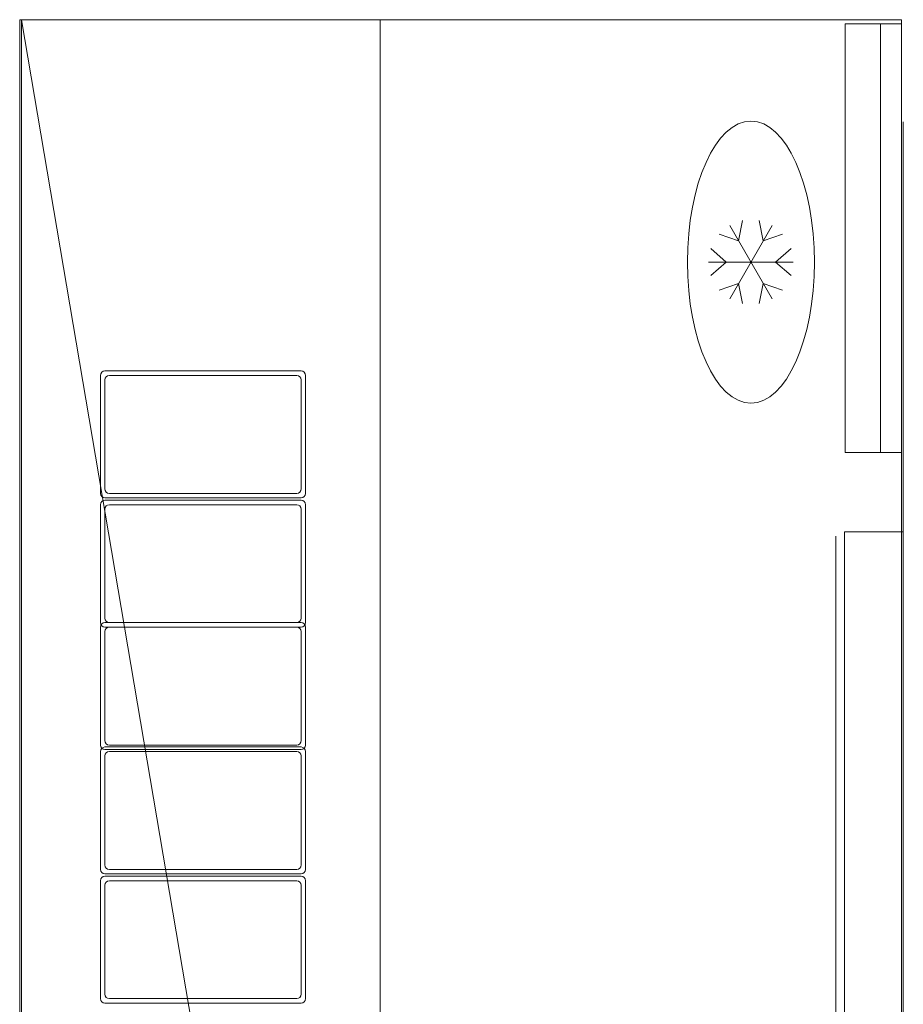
# Model space of a CAD drawing. Extents: x -750 to 58062, y -2404 to 18333.
# Tile 64 of 91: x 18759 to 19512, y 14338 to 15177. Entities that reach past the tile are written whole.
import ezdxf

# ---------------------------------------------------------------- set-up
doc = ezdxf.new("R2010")
doc.units = 0
doc.header["$MEASUREMENT"] = 0
doc.layers.add('GREY SCALE', color=9, linetype='Continuous', lineweight=0, true_color=0x808080)
doc.layers.add('GREYSCALE', color=9, linetype='Continuous', lineweight=0, true_color=0x808080)

# ---------------------------------------------------------------- blocks, each defined once
blk = doc.blocks.new('FLOOR PLAN')
at = {"layer": 'GREYSCALE'}
for p, q in [((18758.85, 13373.06), (18758.85, 15177.43)), ((18758.85, 15177.43), (19510.66, 15177.43)), ((18760.35, 15177.43), (18760.35, 13875.41)), ((19066.09, 13373.06), (18760.35, 15177.43)), ((18760.35, 13373.06), (18760.35, 15177.43)), ((19066.09, 15177.43), (19066.09, 13373.06)), ((19510.66, 15177.43), (19510.66, 13373.06)), ((19512.07, 15090.31), (19512.07, 13586.67)), ((18827.66, 14773.49), (18827.66, 14874.06)), ((18827.66, 14773.49), (18827.66, 14874.06)), ((18831.48, 14877.88), (18998.77, 14877.88)), ((18831.48, 14877.88), (18998.77, 14877.88)), ((18831.48, 14777.31), (18831.48, 14870.25)), ((18831.48, 14777.31), (18831.48, 14870.25)), ((18835.3, 14874.06), (18994.95, 14874.06)), ((18835.3, 14874.06), (18994.95, 14874.06)), ((18998.77, 14870.25), (18998.77, 14777.31)), ((18998.77, 14870.25), (18998.77, 14777.31)), ((19002.58, 14874.06), (19002.58, 14773.49)), ((19002.58, 14874.06), (19002.58, 14773.49)), ((18998.77, 14769.67), (18831.48, 14769.67)), ((18998.77, 14769.67), (18831.48, 14769.67)), ((18994.95, 14773.49), (18835.3, 14773.49)), ((18994.95, 14773.49), (18835.3, 14773.49)), ((18827.66, 14663.28), (18827.66, 14763.85)), ((18827.66, 14663.28), (18827.66, 14763.85)), ((18831.48, 14767.67), (18998.77, 14767.67)), ((18831.48, 14767.67), (18998.77, 14767.67)), ((18835.3, 14763.85), (18994.95, 14763.85)), ((18835.3, 14763.85), (18994.95, 14763.85)), ((19002.58, 14763.85), (19002.58, 14663.28)), ((19002.58, 14763.85), (19002.58, 14663.28)), ((18831.48, 14667.09), (18831.48, 14760.03)), ((18831.48, 14667.09), (18831.48, 14760.03)), ((18998.77, 14760.03), (18998.77, 14667.09)), ((18998.77, 14760.03), (18998.77, 14667.09)), ((19454.43, 14737.04), (19454.43, 14318.41)), ((19461.95, 14314.71), (19461.95, 14740.74)), ((19461.95, 14740.74), (19512.07, 14740.74)), ((19512.07, 14740.74), (19512.07, 14314.71)), ((18998.77, 14663.28), (18831.48, 14663.28)), ((18998.77, 14663.28), (18831.48, 14663.28)), ((18994.95, 14663.28), (18835.3, 14663.28)), ((18994.95, 14663.28), (18835.3, 14663.28)), ((18827.66, 14659.46), (18827.66, 14558.88)), ((18827.66, 14659.46), (18827.66, 14558.88)), ((18998.77, 14659.46), (18831.48, 14659.46)), ((18998.77, 14659.46), (18831.48, 14659.46)), ((18831.48, 14655.64), (18831.48, 14562.7)), ((18831.48, 14655.64), (18831.48, 14562.7)), ((18994.95, 14659.46), (18835.3, 14659.46)), ((18994.95, 14659.46), (18835.3, 14659.46)), ((18998.77, 14562.7), (18998.77, 14655.64)), ((18998.77, 14562.7), (18998.77, 14655.64)), ((19002.58, 14558.88), (19002.58, 14659.46)), ((19002.58, 14558.88), (19002.58, 14659.46)), ((18827.66, 14553.39), (18827.66, 14452.82)), ((18827.66, 14553.39), (18827.66, 14452.82)), ((18998.77, 14557.21), (18831.48, 14557.21)), ((18998.77, 14557.21), (18831.48, 14557.21)), ((18831.48, 14555.06), (18998.77, 14555.06)), ((18831.48, 14555.06), (18998.77, 14555.06)), ((18835.3, 14558.88), (18994.95, 14558.88)), ((18835.3, 14558.88), (18994.95, 14558.88)), ((18994.95, 14553.39), (18835.3, 14553.39)), ((18994.95, 14553.39), (18835.3, 14553.39)), ((19002.58, 14452.82), (19002.58, 14553.39)), ((19002.58, 14452.82), (19002.58, 14553.39)), ((18831.48, 14549.57), (18831.48, 14456.64)), ((18831.48, 14549.57), (18831.48, 14456.64)), ((18998.77, 14456.64), (18998.77, 14549.57)), ((18998.77, 14456.64), (18998.77, 14549.57)), ((18835.3, 14452.82), (18994.95, 14452.82)), ((18835.3, 14452.82), (18994.95, 14452.82)), ((18827.66, 14443.17), (18827.66, 14342.6)), ((18827.66, 14443.17), (18827.66, 14342.6)), ((18831.48, 14449), (18998.77, 14449)), ((18831.48, 14449), (18998.77, 14449)), ((18998.77, 14446.99), (18831.48, 14446.99)), ((18998.77, 14446.99), (18831.48, 14446.99)), ((18994.95, 14443.17), (18835.3, 14443.17)), ((18994.95, 14443.17), (18835.3, 14443.17)), ((19002.58, 14342.6), (19002.58, 14443.17)), ((19002.58, 14342.6), (19002.58, 14443.17)), ((18831.48, 14439.35), (18831.48, 14346.42)), ((18831.48, 14439.35), (18831.48, 14346.42)), ((18998.77, 14346.42), (18998.77, 14439.35)), ((18998.77, 14346.42), (18998.77, 14439.35)), ((18835.3, 14342.6), (18994.95, 14342.6)), ((18835.3, 14342.6), (18994.95, 14342.6)), ((18831.48, 14338.78), (18998.77, 14338.78)), ((18831.48, 14338.78), (18998.77, 14338.78))]:
    blk.add_line(p, q, dxfattribs=at)
at = {"layer": 'GREYSCALE', "ltscale": 700}
for p, q in [((19371.65, 14988.94, -661.6), (19375.03, 15006.08, -661.6)), ((19371.65, 14988.94, -661.6), (19375.03, 15006.08, -661.6)), ((19392.7, 14988.94, -661.6), (19389.32, 15006.08, -661.6)), ((19392.7, 14988.94, -661.6), (19389.32, 15006.08, -661.6)), ((19400.22, 14939.46, -661.6), (19364.13, 15001.96, -661.6)), ((19364.13, 14939.46, -661.6), (19400.22, 15001.96, -661.6)), ((19400.22, 14939.46, -661.6), (19364.13, 15001.96, -661.6)), ((19364.13, 14939.46, -661.6), (19400.22, 15001.96, -661.6)), ((19371.65, 14988.94, -661.6), (19355.11, 14994.59, -661.6)), ((19371.65, 14988.94, -661.6), (19355.11, 14994.59, -661.6)), ((19392.7, 14988.94, -661.6), (19409.23, 14994.59, -661.6)), ((19392.7, 14988.94, -661.6), (19409.23, 14994.59, -661.6)), ((19361.12, 14970.71, -661.6), (19347.97, 14982.21, -661.6)), ((19361.12, 14970.71, -661.6), (19347.97, 14982.21, -661.6)), ((19403.22, 14970.71, -661.6), (19416.38, 14982.21, -661.6)), ((19403.22, 14970.71, -661.6), (19416.38, 14982.21, -661.6)), ((19418.26, 14970.71, -661.6), (19346.09, 14970.71, -661.6)), ((19418.26, 14970.71, -661.6), (19346.09, 14970.71, -661.6)), ((19361.12, 14970.71, -661.6), (19347.97, 14959.21, -661.6)), ((19361.12, 14970.71, -661.6), (19347.97, 14959.21, -661.6)), ((19403.22, 14970.71, -661.6), (19416.38, 14959.21, -661.6)), ((19403.22, 14970.71, -661.6), (19416.38, 14959.21, -661.6)), ((19371.65, 14952.48, -661.6), (19355.11, 14946.84, -661.6)), ((19371.65, 14952.48, -661.6), (19355.11, 14946.84, -661.6)), ((19371.65, 14952.48, -661.6), (19375.03, 14935.34, -661.6)), ((19371.65, 14952.48, -661.6), (19375.03, 14935.34, -661.6)), ((19392.7, 14952.48, -661.6), (19389.32, 14935.34, -661.6)), ((19392.7, 14952.48, -661.6), (19389.32, 14935.34, -661.6)), ((19392.7, 14952.48, -661.6), (19409.23, 14946.84, -661.6)), ((19392.7, 14952.48, -661.6), (19409.23, 14946.84, -661.6))]:
    blk.add_line(p, q, dxfattribs=at)
at = {"layer": 'GREYSCALE'}
for centre, start, end in [((18831.48, 14874.06), 90, 180), ((18831.48, 14874.06), 90, 180), ((18835.3, 14870.25), 90, 180), ((18835.3, 14870.25), 90, 180), ((18994.95, 14870.25), 360, 90), ((18994.95, 14870.25), 360, 90), ((18998.77, 14874.06), 360, 90), ((18998.77, 14874.06), 360, 90), ((18831.48, 14773.49), 180, 270), ((18831.48, 14773.49), 180, 270), ((18835.3, 14777.31), 180, 270), ((18835.3, 14777.31), 180, 270), ((18994.95, 14777.31), 270, 360), ((18994.95, 14777.31), 270, 360), ((18998.77, 14773.49), 270, 360), ((18998.77, 14773.49), 270, 360), ((18831.48, 14763.85), 90, 180), ((18831.48, 14763.85), 90, 180), ((18835.3, 14760.03), 90, 180), ((18835.3, 14760.03), 90, 180), ((18994.95, 14760.03), 360, 90), ((18994.95, 14760.03), 360, 90), ((18998.77, 14763.85), 360, 90), ((18998.77, 14763.85), 360, 90), ((18831.48, 14663.28), 180, 270), ((18831.48, 14663.28), 180, 270), ((18831.48, 14659.46), 90, 180), ((18831.48, 14659.46), 90, 180), ((18835.3, 14667.09), 180, 270), ((18835.3, 14667.09), 180, 270), ((18994.95, 14667.09), 270, 360), ((18994.95, 14667.09), 270, 360), ((18998.77, 14663.28), 270, 360), ((18998.77, 14663.28), 270, 360), ((18998.77, 14659.46), 0, 90), ((18998.77, 14659.46), 0, 90), ((18835.3, 14655.64), 90, 180), ((18835.3, 14655.64), 90, 180), ((18994.95, 14655.64), 0, 90), ((18994.95, 14655.64), 0, 90), ((18835.3, 14562.7), 180, 270), ((18835.3, 14562.7), 180, 270), ((18994.95, 14562.7), 270, 0), ((18994.95, 14562.7), 270, 0), ((18831.48, 14558.88), 180, 270), ((18831.48, 14558.88), 180, 270), ((18831.48, 14553.39), 90, 180), ((18831.48, 14553.39), 90, 180), ((18835.3, 14549.57), 90, 180), ((18835.3, 14549.57), 90, 180), ((18994.95, 14549.57), 0, 90), ((18994.95, 14549.57), 0, 90), ((18998.77, 14558.88), 270, 0), ((18998.77, 14558.88), 270, 0), ((18998.77, 14553.39), 0, 90), ((18998.77, 14553.39), 0, 90), ((18831.48, 14452.82), 180, 270), ((18831.48, 14452.82), 180, 270), ((18835.3, 14456.64), 180, 270), ((18835.3, 14456.64), 180, 270), ((18994.95, 14456.64), 270, 0), ((18994.95, 14456.64), 270, 0), ((18998.77, 14452.82), 270, 0), ((18998.77, 14452.82), 270, 0), ((18831.48, 14443.17), 90, 180), ((18831.48, 14443.17), 90, 180), ((18835.3, 14439.35), 90, 180), ((18835.3, 14439.35), 90, 180), ((18994.95, 14439.35), 0, 90), ((18994.95, 14439.35), 0, 90), ((18998.77, 14443.17), 0, 90), ((18998.77, 14443.17), 0, 90), ((18831.48, 14342.6), 180, 270), ((18831.48, 14342.6), 180, 270), ((18835.3, 14346.42), 180, 270), ((18835.3, 14346.42), 180, 270), ((18994.95, 14346.42), 270, 0), ((18994.95, 14346.42), 270, 0), ((18998.77, 14342.6), 270, 0), ((18998.77, 14342.6), 270, 0)]:
    blk.add_arc(centre, 3.82, start, end, dxfattribs=at)
at = {"layer": 'GREYSCALE', "ltscale": 700}
blk.add_ellipse((19382.17, 14970.71, -661.6), major_axis=(0, -120.29), ratio=0.45, dxfattribs=at)
blk.add_ellipse((19382.17, 14970.71, -661.6), major_axis=(0, -120.29), ratio=0.45, dxfattribs=at)
at = {"layer": 'GREYSCALE'}
for points in [[(19462.55, 14808.23, -10659.08), (19462.55, 14808.23, -10123.79), (19462.55, 15173.92, -10123.79), (19462.55, 15173.92, -10659.08)], [(19462.55, 14808.23, -10123.79), (19510.66, 14808.23, -10123.79), (19510.66, 15173.92, -10123.79), (19462.55, 15173.92, -10123.79)], [(19510.66, 14808.23, -10659.08), (19462.55, 14808.23, -10659.08), (19462.55, 15173.92, -10659.08), (19510.66, 15173.92, -10659.08)], [(19462.55, 14808.23, -10659.08), (19462.55, 14808.23, -10123.79), (19462.55, 15173.92, -10123.79), (19462.55, 15173.92, -10659.08)], [(19462.55, 14808.23, -10123.79), (19510.66, 14808.23, -10123.79), (19510.66, 15173.92, -10123.79), (19462.55, 15173.92, -10123.79)], [(19510.66, 14808.23, -10659.08), (19462.55, 14808.23, -10659.08), (19462.55, 15173.92, -10659.08), (19510.66, 15173.92, -10659.08)], [(19510.66, 15173.92, -10244.08), (19510.66, 14808.23, -10244.08), (19492.62, 14808.23, -10244.08), (19492.62, 15173.92, -10244.08)], [(19492.62, 14808.23, -10244.08), (19492.62, 14808.23, -10141.83), (19492.62, 15173.92, -10141.83), (19492.62, 15173.92, -10244.08)], [(19510.66, 14808.23, -10141.83), (19492.62, 14808.23, -10141.83), (19492.62, 15173.92, -10141.83), (19510.66, 15173.92, -10141.83)], [(19510.66, 15173.92, -10244.08), (19510.66, 14808.23, -10244.08), (19492.62, 14808.23, -10244.08), (19492.62, 15173.92, -10244.08)], [(19492.62, 14808.23, -10244.08), (19492.62, 14808.23, -10141.83), (19492.62, 15173.92, -10141.83), (19492.62, 15173.92, -10244.08)], [(19510.66, 14808.23, -10141.83), (19492.62, 14808.23, -10141.83), (19492.62, 15173.92, -10141.83), (19510.66, 15173.92, -10141.83)], [(19510.66, 14808.23, -10244.08), (19510.66, 14808.23, -10659.08), (19510.66, 15173.92, -10659.08), (19510.66, 15173.92, -10244.08)], [(19510.66, 15173.92, -10123.79), (19510.66, 14808.23, -10123.79), (19510.66, 14808.23, -10141.83), (19510.66, 15173.92, -10141.83)], [(19510.66, 14808.23, -10244.08), (19510.66, 14808.23, -10659.08), (19510.66, 15173.92, -10659.08), (19510.66, 15173.92, -10244.08)], [(19510.66, 15173.92, -10123.79), (19510.66, 14808.23, -10123.79), (19510.66, 14808.23, -10141.83), (19510.66, 15173.92, -10141.83)]]:
    blk.add_3dface(points, dxfattribs=at)
for points, invisible_edges in [([(19492.62, 15173.92, -10141.83), (19462.55, 15173.92, -10123.79), (19462.55, 15173.92, -10659.08), (19492.62, 15173.92, -10244.08)], 5), ([(19492.62, 15173.92, -10244.08), (19510.66, 15173.92, -10244.08), (19510.66, 15173.92, -10659.08), (19462.55, 15173.92, -10659.08)], 8), ([(19462.55, 15173.92, -10123.79), (19492.62, 15173.92, -10141.83), (19510.66, 15173.92, -10141.83), (19510.66, 15173.92, -10123.79)], 1), ([(19492.62, 15173.92, -10141.83), (19462.55, 15173.92, -10123.79), (19462.55, 15173.92, -10659.08), (19492.62, 15173.92, -10244.08)], 5), ([(19492.62, 15173.92, -10244.08), (19510.66, 15173.92, -10244.08), (19510.66, 15173.92, -10659.08), (19462.55, 15173.92, -10659.08)], 8), ([(19462.55, 15173.92, -10123.79), (19492.62, 15173.92, -10141.83), (19510.66, 15173.92, -10141.83), (19510.66, 15173.92, -10123.79)], 1), ([(19492.62, 14808.23, -10141.83), (19462.55, 14808.23, -10123.79), (19462.55, 14808.23, -10659.08), (19492.62, 14808.23, -10244.08)], 5), ([(19492.62, 14808.23, -10244.08), (19510.66, 14808.23, -10244.08), (19510.66, 14808.23, -10659.08), (19462.55, 14808.23, -10659.08)], 8), ([(19462.55, 14808.23, -10123.79), (19492.62, 14808.23, -10141.83), (19510.66, 14808.23, -10141.83), (19510.66, 14808.23, -10123.79)], 1), ([(19492.62, 14808.23, -10141.83), (19462.55, 14808.23, -10123.79), (19462.55, 14808.23, -10659.08), (19492.62, 14808.23, -10244.08)], 5), ([(19492.62, 14808.23, -10244.08), (19510.66, 14808.23, -10244.08), (19510.66, 14808.23, -10659.08), (19462.55, 14808.23, -10659.08)], 8), ([(19462.55, 14808.23, -10123.79), (19492.62, 14808.23, -10141.83), (19510.66, 14808.23, -10141.83), (19510.66, 14808.23, -10123.79)], 1)]:
    blk.add_3dface(points, dxfattribs=dict(at, invisible_edges=invisible_edges))

msp = doc.modelspace()

# ---------------------------------------------------------------- block references
at = {"layer": 'GREY SCALE', "ltscale": 5}
msp.add_blockref('FLOOR PLAN', (0, 0), dxfattribs=at)

doc.saveas('drawing.dxf')
